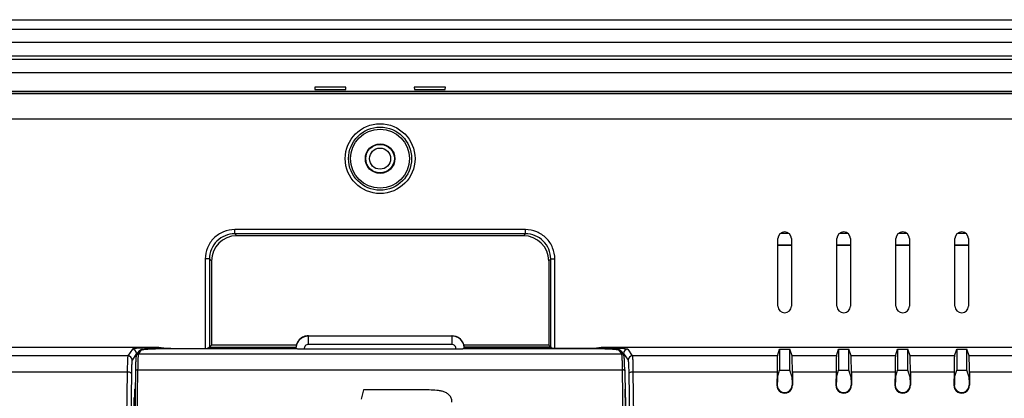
# Model space of a CAD drawing. Header units: millimetres. Extents: x 0 to 1189, y 0 to 841.
# Tile 16 of 17: x 903 to 1020, y 609 to 654. Entities that reach past the tile are written whole.
import ezdxf

# ---------------------------------------------------------------- set-up
doc = ezdxf.new("R2010")
doc.units = ezdxf.units.MM
doc.header["$LTSCALE"] = 65.395
for name, color, linetype in [('FRONT_CASE-RX12-SHAPE', 7, 'CONTINUOUS'), ('INSET_NUT_M3_23-SHAPE', 7, 'CONTINUOUS'), ('LCD_BRACKET-RX12-SHAPE', 7, 'CONTINUOUS'), ('REAR_CASE-RX12-SHAPE', 7, 'CONTINUOUS'), ('SD_COVER_RX-SHAPE', 7, 'CONTINUOUS'), ('SEAL_GASKET-RX12-SHAPE', 7, 'CONTINUOUS')]:
    doc.layers.add(name, color=color, linetype=linetype)

msp = doc.modelspace()

# ---------------------------------------------------------------- linework, layer by layer
at = {"layer": 'FRONT_CASE-RX12-SHAPE', "color": 7, "linetype": 'Continuous'}
for p, q in [((787.264, 653.919), (1104.268, 653.919)), ((1094.249, 645.397), (797.284, 645.397)), ((938.023, 645.923), (938.029, 645.631)), ((941.71, 645.923), (938.023, 645.923)), ((938.029, 645.631), (941.704, 645.631)), ((941.704, 645.631), (941.71, 645.923)), ((949.823, 645.923), (949.829, 645.631)), ((953.51, 645.923), (949.823, 645.923)), ((949.829, 645.631), (953.504, 645.631)), ((953.504, 645.631), (953.51, 645.923))]:
    msp.add_line(p, q, dxfattribs=at)
at = {"layer": 'INSET_NUT_M3_23-SHAPE', "color": 7, "linetype": 'Continuous'}
msp.add_circle((945.766, 637.419), 1.25, dxfattribs=at)
at = {"layer": 'LCD_BRACKET-RX12-SHAPE', "color": 7, "linetype": 'Continuous'}
for p, q in [((993.28, 628.552), (994.253, 628.552)), ((1000.28, 628.552), (1001.253, 628.552)), ((1007.28, 628.552), (1008.253, 628.552)), ((1014.28, 628.552), (1015.253, 628.552)), ((994.566, 627.157), (992.966, 627.157)), ((994.566, 627.122), (992.966, 627.122)), ((1001.566, 627.157), (999.966, 627.157)), ((1001.566, 627.122), (999.966, 627.122)), ((1008.566, 627.157), (1006.966, 627.157)), ((1008.566, 627.122), (1006.966, 627.122)), ((1015.566, 627.157), (1013.966, 627.157)), ((1015.566, 627.122), (1013.966, 627.122)), ((974.827, 609.319), (974.85, 609.319))]:
    msp.add_line(p, q, dxfattribs=at)
at = {"layer": 'REAR_CASE-RX12-SHAPE', "color": 7, "linetype": 'Continuous'}
for p, q in [((1094.212, 645.36), (797.321, 645.36)), ((1093.978, 645.126), (797.555, 645.126)), ((794.559, 642.131), (1096.974, 642.131)), ((928.525, 628.502), (928.525, 629.001)), ((963.007, 629.001), (928.525, 629.001)), ((928.525, 628.502), (928.762, 628.265)), ((963.007, 628.502), (928.525, 628.502)), ((962.771, 628.265), (963.007, 628.502)), ((963.007, 628.502), (963.007, 629.001)), ((962.771, 628.265), (928.762, 628.265)), ((992.966, 619.919), (992.966, 627.919)), ((994.566, 627.919), (994.566, 619.919)), ((999.966, 619.919), (999.966, 627.919)), ((1001.566, 627.919), (1001.566, 619.919)), ((1006.966, 619.919), (1006.966, 627.919)), ((1008.566, 627.919), (1008.566, 619.919)), ((1013.966, 619.919), (1013.966, 627.919)), ((1015.566, 627.919), (1015.566, 619.919)), ((925.03, 625.506), (925.03, 614.888)), ((925.53, 625.506), (925.03, 625.506)), ((925.53, 625.506), (925.53, 615.028)), ((925.53, 625.506), (925.766, 625.269)), ((925.766, 625.269), (925.766, 615.265)), ((965.766, 625.269), (966.003, 625.506)), ((965.766, 625.269), (965.766, 615.265)), ((966.003, 615.028), (966.003, 625.506)), ((966.003, 625.506), (966.503, 625.506)), ((966.503, 614.888), (966.503, 625.506)), ((919.235, 615.004), (813.262, 615.004)), ((916.375, 614.786), (915.845, 613.99)), ((925.514, 615.023), (935.776, 615.023)), ((925.766, 615.265), (925.53, 615.028)), ((935.82, 615.265), (925.766, 615.265)), ((965.766, 615.265), (955.713, 615.265)), ((966.019, 615.023), (955.759, 615.023)), ((965.766, 615.265), (966.003, 615.028)), ((1078.271, 615.004), (972.297, 615.004)), ((975.158, 614.786), (975.688, 613.99)), ((992.899, 613.99), (993.166, 614.794)), ((993.166, 614.794), (993.166, 612.291)), ((993.166, 614.794), (994.366, 614.794)), ((994.366, 612.291), (994.366, 614.794)), ((994.634, 613.99), (994.366, 614.794)), ((999.899, 613.99), (1000.166, 614.794)), ((1000.166, 614.794), (1000.166, 612.291)), ((1000.166, 614.794), (1001.366, 614.794)), ((1001.366, 612.291), (1001.366, 614.794)), ((1001.634, 613.99), (1001.366, 614.794)), ((1006.899, 613.99), (1007.166, 614.794)), ((1007.166, 614.794), (1007.166, 612.291)), ((1007.166, 614.794), (1008.366, 614.794)), ((1008.366, 612.291), (1008.366, 614.794)), ((1008.634, 613.99), (1008.366, 614.794)), ((1013.899, 613.99), (1014.166, 614.794)), ((1014.166, 614.794), (1014.166, 612.291)), ((1014.166, 614.794), (1015.366, 614.794)), ((1015.366, 612.291), (1015.366, 614.794)), ((1015.634, 613.99), (1015.366, 614.794)), ((915.845, 613.99), (898.634, 613.99)), ((916.875, 614.286), (916.345, 613.49)), ((916.875, 614.286), (916.875, 614.114)), ((974.658, 614.113), (974.658, 614.286)), ((974.658, 614.286), (975.188, 613.49)), ((992.899, 613.99), (975.688, 613.99)), ((999.899, 613.99), (994.634, 613.99)), ((1006.899, 613.99), (1001.634, 613.99)), ((1013.899, 613.99), (1008.634, 613.99)), ((1020.899, 613.99), (1015.634, 613.99)), ((915.768, 612.087), (898.68, 612.087)), ((915.768, 612.087), (915.696, 606.773)), ((975.765, 612.087), (975.837, 606.773)), ((992.853, 612.087), (975.765, 612.087)), ((992.853, 612.087), (992.842, 610.519)), ((992.901, 611.493), (993.166, 612.291)), ((993.166, 612.291), (994.366, 612.291)), ((994.632, 611.493), (994.366, 612.291)), ((994.68, 612.087), (994.691, 610.519)), ((999.853, 612.087), (994.68, 612.087)), ((999.853, 612.087), (999.842, 610.519)), ((999.901, 611.493), (1000.166, 612.291)), ((1000.166, 612.291), (1001.366, 612.291)), ((1001.632, 611.493), (1001.366, 612.291)), ((1001.68, 612.087), (1001.691, 610.519)), ((1006.853, 612.087), (1001.68, 612.087)), ((1006.853, 612.087), (1006.842, 610.519)), ((1006.901, 611.493), (1007.166, 612.291)), ((1007.166, 612.291), (1008.366, 612.291)), ((1008.632, 611.493), (1008.366, 612.291)), ((1008.68, 612.087), (1008.691, 610.519)), ((1013.853, 612.087), (1008.68, 612.087)), ((1013.853, 612.087), (1013.842, 610.519)), ((1013.901, 611.493), (1014.166, 612.291)), ((1014.166, 612.291), (1015.366, 612.291)), ((1015.632, 611.493), (1015.366, 612.291)), ((1015.68, 612.087), (1015.691, 610.519)), ((1020.853, 612.087), (1015.68, 612.087)), ((916.268, 611.905), (916.195, 606.591)), ((975.265, 611.905), (975.338, 606.591)), ((992.893, 611.176), (992.889, 610.519)), ((994.64, 611.176), (994.644, 610.519)), ((999.893, 611.176), (999.889, 610.519)), ((1001.64, 611.176), (1001.644, 610.519)), ((1006.893, 611.176), (1006.889, 610.519)), ((1008.64, 611.176), (1008.644, 610.519)), ((1013.893, 611.176), (1013.889, 610.519)), ((1015.64, 611.176), (1015.644, 610.519)), ((916.717, 610.077), (916.683, 610.069)), ((916.683, 609.069), (916.683, 610.069)), ((974.816, 610.077), (974.85, 610.069)), ((974.85, 609.069), (974.85, 610.069)), ((992.889, 610.519), (992.842, 610.519)), ((994.644, 610.519), (994.691, 610.519)), ((999.889, 610.519), (999.842, 610.519)), ((1001.644, 610.519), (1001.691, 610.519)), ((1006.889, 610.519), (1006.842, 610.519)), ((1008.644, 610.519), (1008.691, 610.519)), ((1013.889, 610.519), (1013.842, 610.519)), ((1015.644, 610.519), (1015.691, 610.519)), ((916.607, 606.569), (916.607, 609.069)), ((916.607, 609.069), (916.703, 609.069)), ((974.83, 609.069), (974.926, 609.069)), ((974.926, 606.569), (974.926, 609.069))]:
    msp.add_line(p, q, dxfattribs=at)
for radius in [4.142, 3.742, 3.5, 1.75, 1.698]:
    msp.add_circle((945.766, 637.419), radius, dxfattribs=at)
for centre, radius, start, end in [((993.766, 627.919), 0.8, 0, 180), ((1000.766, 627.919), 0.8, 0, 180), ((1007.766, 627.919), 0.8, 0, 180), ((1014.766, 627.919), 0.8, 0, 180), ((993.766, 619.919), 0.8, 180, 0), ((1000.766, 619.919), 0.8, 180, 0), ((1007.766, 619.919), 0.8, 180, 0), ((1014.766, 619.919), 0.8, 180, 0), ((916.374, 614.285), 0.501, 0.14805, 89.89561), ((975.159, 614.285), 0.501, 90.10439, 179.85195), ((915.844, 613.489), 0.501, 0.14805, 89.89561), ((975.689, 613.489), 0.501, 90.10439, 179.85195), ((993.766, 610.512), 0.925, 179.60774, 0.39226), ((993.766, 610.513), 0.878, 179.60777, 0.39223), ((1000.766, 610.512), 0.925, 179.60774, 0.39226), ((1000.766, 610.513), 0.878, 179.60777, 0.39223), ((1007.766, 610.512), 0.925, 179.60772, 0.39228), ((1007.766, 610.513), 0.878, 179.60772, 0.39228), ((1014.766, 610.512), 0.925, 179.60774, 0.39226), ((1014.766, 610.513), 0.878, 179.60777, 0.39223)]:
    msp.add_arc(centre, radius, start, end, dxfattribs=at)
for centre, major_axis, ratio, start_param, end_param in [((928.771, 625.261), (2.127, -2.127), 0.9972647, 2.357564, 3.9256213), ((962.762, 625.261), (2.127, 2.127), 0.9972647, -0.7840286, 0.7840286), ((925.03, 615.03), (0.5, 0), 0.0524078, -0.2550936, -0.0523599), ((966.503, 615.03), (0.5, 0), 0.0524078, -3.0892328, -2.8864991), ((992.901, 610.994), (0, 3), 0.0174551, 0.0523599, 1.1978544), ((994.632, 610.994), (0, 3), 0.0174551, -1.1978544, -0.0523599), ((999.901, 610.994), (0, 3), 0.0174551, 0.0523599, 1.1978544), ((1001.632, 610.994), (0, 3), 0.0174551, -1.1978544, -0.0523599), ((1006.901, 610.994), (0, 3), 0.0174551, 0.0523599, 1.1978544), ((1008.632, 610.994), (0, 3), 0.0174551, -1.1978544, -0.0523599), ((1013.901, 610.994), (0, 3), 0.0174551, 0.0523599, 1.1978544), ((1015.632, 610.994), (0, 3), 0.0174551, -1.1978544, -0.0523599), ((992.901, 610.994), (0, 0.5), 0.0174551, 0.0523599, 1.1978544), ((994.632, 610.994), (0, 0.5), 0.0174551, -1.1978544, -0.0523599), ((999.901, 610.994), (0, 0.5), 0.0174551, 0.0523599, 1.1978544), ((1001.632, 610.994), (0, 0.5), 0.0174551, -1.1978544, -0.0523599), ((1006.901, 610.994), (0, 0.5), 0.0174551, 0.0523599, 1.1978544), ((1008.632, 610.994), (0, 0.5), 0.0174551, -1.1978544, -0.0523599), ((1013.901, 610.994), (0, 0.5), 0.0174551, 0.0523599, 1.1978544), ((1015.632, 610.994), (0, 0.5), 0.0174551, -1.1978544, -0.0523599)]:
    msp.add_ellipse(centre, major_axis=major_axis, ratio=ratio, start_param=start_param, end_param=end_param, dxfattribs=at)
for points, knots in [([(928.525, 629.001), (928.071, 629.001), (927.152, 628.82), (925.989, 628.042), (925.212, 626.88), (925.03, 625.961), (925.03, 625.506)], [0, 0, 0, 0, 0.2499997, 0.4999928, 0.7499887, 1, 1, 1, 1]), ([(928.525, 628.502), (928.136, 628.502), (927.348, 628.347), (926.351, 627.681), (925.685, 626.684), (925.529, 625.896), (925.53, 625.506)], [0, 0, 0, 0, 0.2499983, 0.4999928, 0.7499901, 1, 1, 1, 1]), ([(966.503, 625.506), (966.503, 625.961), (966.321, 626.88), (965.544, 628.042), (964.381, 628.82), (963.462, 629.001), (963.007, 629.001)], [0, 0, 0, 0, 0.2499996, 0.4999927, 0.7499887, 1, 1, 1, 1]), ([(966.003, 625.506), (966.003, 625.896), (965.848, 626.684), (965.182, 627.681), (964.185, 628.347), (963.397, 628.502), (963.007, 628.502)], [0, 0, 0, 0, 0.2499982, 0.4999927, 0.7499901, 1, 1, 1, 1]), ([(919.235, 615.004), (919.038, 614.999), (918.658, 614.989), (918.118, 614.97), (917.636, 614.946), (917.224, 614.92), (916.889, 614.891), (916.661, 614.864), (916.523, 614.84), (916.452, 614.823), (916.405, 614.807), (916.381, 614.794), (916.375, 614.786)], [0, 0, 0, 0, 0.2062019, 0.3954573, 0.5640029, 0.708497, 0.8261092, 0.9146065, 0.9474346, 0.9725064, 0.9898635, 1, 1, 1, 1]), ([(925.514, 615.023), (925.5, 615.02), (925.468, 615.004), (925.385, 614.956), (925.315, 614.914), (925.261, 614.887)], [0, 0, 0, 0, 0.1462979, 0.3767479, 1, 1, 1, 1]), ([(966.271, 614.887), (966.218, 614.914), (966.148, 614.956), (966.065, 615.004), (966.032, 615.02), (966.019, 615.023)], [0, 0, 0, 0, 0.6232521, 0.8537021, 1, 1, 1, 1]), ([(972.297, 615.004), (972.495, 614.999), (972.874, 614.989), (973.415, 614.97), (973.897, 614.946), (974.309, 614.92), (974.644, 614.891), (974.872, 614.864), (975.01, 614.84), (975.081, 614.823), (975.128, 614.807), (975.152, 614.794), (975.158, 614.786)], [0, 0, 0, 0, 0.2062035, 0.3954605, 0.5640071, 0.7085018, 0.8261135, 0.9146095, 0.9474363, 0.9725071, 0.9898638, 1, 1, 1, 1]), ([(915.845, 613.99), (915.836, 613.974), (915.831, 613.916), (915.817, 613.805), (915.808, 613.634), (915.797, 613.41), (915.788, 613.137), (915.776, 612.69), (915.771, 612.335), (915.768, 612.087)], [0, 0, 0, 0, 0.0285825, 0.0883399, 0.1783409, 0.2968139, 0.4413797, 0.6090922, 1, 1, 1, 1]), ([(916.345, 613.49), (916.336, 613.478), (916.33, 613.429), (916.317, 613.337), (916.308, 613.194), (916.297, 613.008), (916.288, 612.78), (916.276, 612.407), (916.271, 612.112), (916.268, 611.905)], [0, 0, 0, 0, 0.0288829, 0.0887385, 0.1787567, 0.2971972, 0.4416964, 0.6093182, 1, 1, 1, 1]), ([(917.032, 614.345), (916.995, 614.337), (916.944, 614.324), (916.885, 614.302), (916.875, 614.286)], [0, 0, 0, 0, 0.6654454, 1, 1, 1, 1]), ([(974.501, 614.345), (974.538, 614.337), (974.589, 614.324), (974.648, 614.302), (974.658, 614.286)], [0, 0, 0, 0, 0.6653908, 1, 1, 1, 1]), ([(975.188, 613.49), (975.197, 613.478), (975.203, 613.429), (975.216, 613.337), (975.225, 613.194), (975.236, 613.008), (975.245, 612.779), (975.257, 612.407), (975.262, 612.112), (975.265, 611.905)], [0, 0, 0, 0, 0.0288852, 0.0887498, 0.1787801, 0.2972385, 0.4417561, 0.6093889, 1, 1, 1, 1]), ([(975.688, 613.99), (975.697, 613.974), (975.702, 613.916), (975.716, 613.805), (975.725, 613.634), (975.736, 613.41), (975.745, 613.137), (975.756, 612.69), (975.762, 612.335), (975.765, 612.087)], [0, 0, 0, 0, 0.0285848, 0.0883512, 0.1783643, 0.2968553, 0.4414395, 0.6091629, 1, 1, 1, 1]), ([(916.268, 611.905), (916.265, 611.931), (916.217, 611.991), (916.105, 612.04), (915.949, 612.077), (915.831, 612.086), (915.768, 612.087)], [0, 0, 0, 0, 0.144446, 0.3667152, 0.6625545, 1, 1, 1, 1]), ([(975.765, 612.087), (975.702, 612.086), (975.584, 612.077), (975.428, 612.04), (975.316, 611.991), (975.267, 611.931), (975.265, 611.905)], [0, 0, 0, 0, 0.3374455, 0.6332848, 0.855554, 1, 1, 1, 1])]:
    msp.add_open_spline(points, degree=3, knots=knots, dxfattribs=at)
for points in [[(920.379, 614.883), (920, 614.937), (919.619, 615.004), (919.235, 615.004)], [(972.297, 615.004), (971.914, 615.004), (971.533, 614.937), (971.154, 614.883)]]:
    msp.add_open_spline(points, degree=3, dxfattribs=at)
at = {"layer": 'SD_COVER_RX-SHAPE', "color": 7, "linetype": 'Continuous'}
for p, q in [((937.266, 616.384), (937.21, 616.383)), ((937.266, 615.352), (937.266, 616.384)), ((937.266, 616.384), (954.266, 616.384)), ((937.266, 616.384), (954.266, 616.384)), ((954.266, 616.351), (937.266, 616.351)), ((954.266, 616.384), (954.266, 615.352)), ((954.308, 616.384), (954.266, 616.384)), ((916.879, 614.113), (917.183, 614.568)), ((917.129, 614.246), (917.431, 614.7)), ((920.935, 614.887), (935.766, 614.888)), ((921.129, 614.888), (921.129, 614.887)), ((921.129, 614.887), (935.775, 614.887)), ((935.766, 614.851), (935.766, 614.883)), ((954.764, 614.799), (936.769, 614.799)), ((954.266, 615.352), (937.266, 615.352)), ((955.766, 614.851), (955.756, 615.024)), ((955.757, 614.887), (970.404, 614.887)), ((955.759, 615.033), (955.766, 614.883)), ((955.766, 614.883), (955.766, 614.851)), ((970.404, 614.888), (970.404, 614.887)), ((974.101, 614.7), (974.404, 614.246)), ((974.35, 614.568), (974.653, 614.113)), ((916.774, 613.333), (916.769, 613.209)), ((916.779, 613.446), (916.774, 613.333)), ((916.784, 613.547), (916.779, 613.446)), ((917.129, 614.246), (974.404, 614.246)), ((974.756, 613.415), (974.75, 613.535)), ((974.761, 613.278), (974.756, 613.415)), ((974.767, 613.125), (974.761, 613.278)), ((916.749, 612.401), (916.546, 597.61)), ((916.754, 612.677), (916.749, 612.401)), ((916.76, 612.924), (916.754, 612.677)), ((916.764, 613.072), (916.76, 612.924)), ((916.769, 613.209), (916.764, 613.072)), ((916.846, 597.715), (917.046, 612.343)), ((917.046, 612.343), (974.487, 612.343)), ((974.487, 612.343), (974.687, 597.715)), ((974.772, 612.955), (974.767, 613.125)), ((974.777, 612.768), (974.772, 612.955)), ((974.781, 612.564), (974.777, 612.768)), ((974.785, 612.344), (974.781, 612.564)), ((974.785, 612.344), (974.987, 597.61)), ((943.817, 609.952), (943.503, 608.857)), ((951.607, 609.952), (943.817, 609.952))]:
    msp.add_line(p, q, dxfattribs=at)
for points in [[(937.21, 616.383), (936.994, 616.359), (936.783, 616.304), (936.581, 616.218), (936.393, 616.103), (936.222, 615.961), (936.075, 615.794), (935.953, 615.608), (935.86, 615.405), (935.798, 615.19), (935.769, 614.969)], [(955.759, 615.033), (955.731, 615.207), (955.667, 615.421), (955.572, 615.622), (955.448, 615.808), (955.299, 615.972), (955.127, 616.112), (954.938, 616.225), (954.736, 616.309), (954.524, 616.362), (954.308, 616.384)], [(917.248, 614.639), (917.206, 614.599), (917.183, 614.568)], [(917.599, 614.755), (917.558, 614.749), (917.52, 614.742), (917.484, 614.736), (917.45, 614.728), (917.418, 614.72), (917.387, 614.711), (917.356, 614.7), (917.324, 614.686), (917.288, 614.667), (917.248, 614.639)], [(920.935, 614.887), (920.771, 614.887), (920.609, 614.886), (920.449, 614.884), (920.293, 614.883), (920.139, 614.88), (919.988, 614.878), (919.842, 614.875), (919.698, 614.872), (919.559, 614.869), (919.423, 614.866), (919.292, 614.862), (919.165, 614.858), (919.042, 614.854), (918.923, 614.85), (918.809, 614.845), (918.7, 614.84), (918.595, 614.835), (918.495, 614.83), (918.4, 614.825), (918.309, 614.82), (918.223, 614.814), (918.141, 614.809), (918.064, 614.803), (917.991, 614.797), (917.923, 614.792), (917.859, 614.786), (917.799, 614.78), (917.744, 614.774), (917.692, 614.768), (917.644, 614.762), (917.599, 614.755)], [(973.929, 614.756), (973.884, 614.762), (973.835, 614.768), (973.783, 614.774), (973.727, 614.78), (973.667, 614.786), (973.603, 614.792), (973.534, 614.798), (973.461, 614.804), (973.383, 614.809), (973.301, 614.815), (973.215, 614.82), (973.124, 614.826), (973.028, 614.831), (972.927, 614.836), (972.822, 614.841), (972.713, 614.845), (972.599, 614.85), (972.48, 614.854), (972.357, 614.858), (972.229, 614.862), (972.098, 614.866), (971.962, 614.87), (971.822, 614.873), (971.679, 614.876), (971.532, 614.878), (971.381, 614.881), (971.228, 614.883), (971.071, 614.884), (970.911, 614.886), (970.749, 614.887), (970.585, 614.887), (955.766, 614.888)], [(974.28, 614.643), (974.24, 614.67), (974.205, 614.688), (974.173, 614.701), (974.142, 614.712), (974.111, 614.721), (974.079, 614.729), (974.045, 614.736), (974.009, 614.743), (973.97, 614.75), (973.929, 614.756)], [(974.35, 614.568), (974.322, 614.604), (974.28, 614.643)], [(916.88, 614.114), (916.874, 614.105), (916.854, 614.068), (916.842, 614.037), (916.834, 614.012), (916.828, 613.989), (916.823, 613.968), (916.82, 613.947), (916.816, 613.925), (916.813, 613.901), (916.809, 613.876), (916.806, 613.848), (916.803, 613.819), (916.8, 613.787), (916.798, 613.753), (916.795, 613.716), (916.792, 613.678), (916.789, 613.637), (916.784, 613.547)], [(974.75, 613.535), (974.747, 613.589), (974.743, 613.64), (974.74, 613.686), (974.737, 613.73), (974.734, 613.77), (974.731, 613.806), (974.727, 613.84), (974.724, 613.87), (974.721, 613.898), (974.717, 613.923), (974.713, 613.947), (974.709, 613.969), (974.704, 613.991), (974.698, 614.015), (974.689, 614.042), (974.676, 614.074), (974.653, 614.113)]]:
    msp.add_lwpolyline(points, dxfattribs=at)
for centre, radius, start, end in [((937.267, 614.883), 1.501, 95.22406, 180.01789), ((937.266, 614.851), 1.5, 89.98607, 179.986), ((937.267, 614.888), 1.495, 90.01043, 95.23098), ((954.266, 614.883), 1.5, 7.70063, 89.98424), ((954.267, 614.851), 1.5, 6.61683, 90.01351), ((937.267, 614.851), 0.5, 90.0462, 186.04021), ((954.266, 614.851), 0.5, 353.95988, 89.95372), ((954.257, 614.882), 1.51, 5.75123, 7.72393)]:
    msp.add_arc(centre, radius, start, end, dxfattribs=at)
for points, knots in [([(917.183, 614.568), (917.21, 614.608), (917.285, 614.676), (917.383, 614.7), (917.431, 614.7)], [0, 0, 0, 0, 0.4998577, 1, 1, 1, 1]), ([(917.431, 614.7), (917.438, 614.71), (917.471, 614.723), (917.534, 614.74), (917.631, 614.757), (917.759, 614.774), (917.919, 614.79), (918.188, 614.812), (918.59, 614.836), (919.138, 614.858), (919.76, 614.875), (920.432, 614.885), (920.894, 614.887), (921.129, 614.887)], [0, 0, 0, 0, 0.0093681, 0.027087, 0.0535005, 0.0884851, 0.1317732, 0.1829965, 0.3073252, 0.4569774, 0.6265068, 0.8097308, 1, 1, 1, 1]), ([(936.769, 614.799), (936.641, 614.799), (936.456, 614.801), (936.22, 614.807), (936.07, 614.813), (935.946, 614.821), (935.855, 614.829), (935.798, 614.837), (935.774, 614.844), (935.766, 614.849), (935.766, 614.851)], [0, 0, 0, 0, 0.3803012, 0.5523491, 0.703361, 0.8275344, 0.9201142, 0.9777311, 0.992979, 1, 1, 1, 1]), ([(955.766, 614.851), (955.766, 614.849), (955.759, 614.844), (955.734, 614.837), (955.678, 614.829), (955.587, 614.821), (955.463, 614.813), (955.313, 614.807), (955.077, 614.801), (954.891, 614.799), (954.764, 614.799)], [0, 0, 0, 0, 0.0070206, 0.0222677, 0.079883, 0.1724619, 0.2966354, 0.447648, 0.6196969, 1, 1, 1, 1]), ([(970.404, 614.887), (970.639, 614.887), (971.102, 614.885), (971.774, 614.875), (972.396, 614.858), (972.944, 614.836), (973.346, 614.812), (973.615, 614.79), (973.774, 614.774), (973.902, 614.757), (973.999, 614.74), (974.061, 614.723), (974.095, 614.71), (974.101, 614.7)], [0, 0, 0, 0, 0.1904487, 0.3739133, 0.5435437, 0.6931755, 0.8173652, 0.8684955, 0.9116971, 0.9466064, 0.9729602, 0.9906482, 1, 1, 1, 1]), ([(974.35, 614.568), (974.323, 614.608), (974.248, 614.676), (974.15, 614.7), (974.101, 614.7)], [0, 0, 0, 0, 0.4998569, 1, 1, 1, 1]), ([(916.88, 614.114), (916.907, 614.154), (916.982, 614.222), (917.081, 614.246), (917.129, 614.246)], [0, 0, 0, 0, 0.4998563, 1, 1, 1, 1]), ([(917.046, 612.343), (917.049, 612.592), (917.055, 612.947), (917.068, 613.393), (917.077, 613.667), (917.089, 613.89), (917.099, 614.062), (917.114, 614.172), (917.12, 614.23), (917.129, 614.246)], [0, 0, 0, 0, 0.3909394, 0.5586067, 0.7031256, 0.8215479, 0.9115208, 0.9713034, 1, 1, 1, 1]), ([(974.404, 614.246), (974.413, 614.23), (974.419, 614.172), (974.434, 614.061), (974.444, 613.89), (974.455, 613.666), (974.465, 613.393), (974.478, 612.946), (974.484, 612.592), (974.487, 612.343)], [0, 0, 0, 0, 0.0287324, 0.0885881, 0.1786499, 0.2971484, 0.4416858, 0.6093285, 1, 1, 1, 1]), ([(974.653, 614.113), (974.626, 614.154), (974.551, 614.222), (974.452, 614.246), (974.404, 614.246)], [0, 0, 0, 0, 0.4998516, 1, 1, 1, 1]), ([(916.746, 612.238), (916.747, 612.277), (916.834, 612.319), (916.934, 612.339), (917.008, 612.344), (917.046, 612.343)], [0, 0, 0, 0, 0.3521814, 0.6540238, 1, 1, 1, 1]), ([(974.787, 612.238), (974.786, 612.277), (974.699, 612.319), (974.598, 612.339), (974.525, 612.344), (974.487, 612.343)], [0, 0, 0, 0, 0.352182, 0.6540241, 1, 1, 1, 1]), ([(954.287, 608.488), (954.287, 608.626), (954.264, 608.835), (954.167, 609.094), (954.014, 609.333), (953.738, 609.569), (953.342, 609.754), (952.916, 609.856), (952.338, 609.936), (951.899, 609.952), (951.607, 609.952)], [0, 0, 0, 0, 0.1198757, 0.1800874, 0.2406067, 0.364793, 0.4908998, 0.618049, 0.7456277, 1, 1, 1, 1])]:
    msp.add_open_spline(points, degree=3, knots=knots, dxfattribs=at)
at = {"layer": 'SEAL_GASKET-RX12-SHAPE', "color": 7, "linetype": 'Continuous'}
for p, q in [((1101.816, 652.767), (794.717, 652.767)), ((1095.74, 651.192), (800.793, 651.192)), ((1095.74, 649.592), (800.793, 649.592)), ((1095.74, 649.192), (800.793, 649.192)), ((1095.74, 647.592), (800.793, 647.592))]:
    msp.add_line(p, q, dxfattribs=at)

doc.saveas('drawing.dxf')
